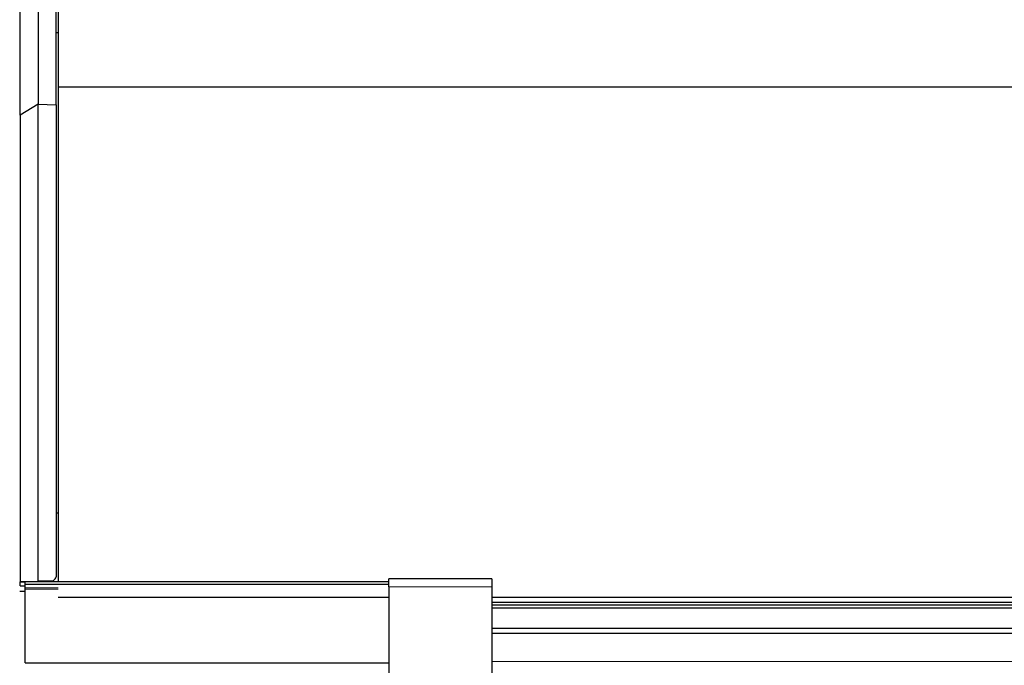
# Model space of a CAD drawing. Header units: inches. Extents: x 0 to 23760, y -13 to 16800.
# Tile 162 of 209: x 15609 to 16693, y 13230 to 13941. Entities that reach past the tile are written whole.
import ezdxf

# ---------------------------------------------------------------- set-up
doc = ezdxf.new("R2010")
doc.units = ezdxf.units.IN
doc.layers.add('254', color=7, linetype='Continuous', true_color=0xffffff)

msp = doc.modelspace()

# ---------------------------------------------------------------- linework, layer by layer
at = {"layer": '254', "color": 2, "linetype": 'Continuous', "lineweight": 25}
for p, q in [((15628.967, 14145.501), (15628.967, 13847.442)), ((15648.717, 13846.919), (15648.717, 14144.736)), ((15609.217, 13835.458), (15609.217, 14127.982)), ((15651.217, 13956.554), (15651.217, 13866.506)), ((15608.717, 13926.288), (15609.218, 13926.288)), ((15648.716, 13926.288), (15651.217, 13926.288)), ((15651.217, 13866.506), (15651.217, 13322.015)), ((15651.217, 13866.506), (17258.217, 13866.506)), ((15628.967, 13847.442), (15609.217, 13835.458)), ((15628.967, 13847.442), (15648.717, 13846.919)), ((15628.967, 13322.242), (15628.967, 13847.442)), ((15648.717, 13846.919), (15648.717, 13326.913)), ((15609.217, 13835.458), (15609.217, 13321.379)), ((15608.717, 13397.512), (15609.218, 13397.512)), ((15648.716, 13397.512), (15651.217, 13397.512)), ((15609.217, 13321.379), (15628.967, 13322.242)), ((15614.741, 13321.5), (15609.217, 13321.379)), ((15609.217, 13317.082), (15609.217, 13321.379)), ((15609.217, 13321.379), (15614.741, 13321.379)), ((15609.217, 13317.082), (15614.741, 13317.082)), ((15614.741, 13319.01), (15614.741, 13322.007)), ((15614.741, 13322.007), (16015.241, 13322.007)), ((15614.741, 13319.01), (16015.241, 13319.01)), ((15614.741, 13315.061), (15614.741, 13319.01)), ((15628.967, 13322.242), (15635.729, 13322.228)), ((15645.366, 13322.211), (15628.967, 13322.242)), ((15630.67, 13322.007), (15635.729, 13322.228)), ((15644.93, 13322.211), (15635.724, 13322.228)), ((15645.366, 13322.211), (15644.93, 13322.211)), ((15647.884, 13324.838), (15645.366, 13322.211)), ((16128.741, 13324.809), (16015.241, 13324.809)), ((16015.241, 13316.039), (16015.241, 13324.809)), ((16128.741, 13324.809), (16128.741, 13316.039)), ((15608.717, 13311.032), (15614.741, 13311.032)), ((15614.741, 13313.449), (15614.741, 13315.061)), ((15614.741, 13232.331), (15614.741, 13313.449)), ((16015.241, 13316.039), (16015.241, 13022.491)), ((16128.741, 13316.039), (16128.741, 13022.491)), ((15651.217, 13304.65), (16015.253, 13304.65)), ((16128.747, 13304.65), (17258.217, 13304.65)), ((16128.75, 13299.118), (17260.717, 13299.118)), ((16128.75, 13296.04), (17260.717, 13296.04)), ((16128.75, 13292.828), (17260.717, 13292.828)), ((16128.75, 13270.613), (17260.717, 13270.613)), ((16128.75, 13264.841), (17260.717, 13264.841)), ((15614.741, 13232.331), (16015.241, 13232.331))]:
    msp.add_line(p, q, dxfattribs=at)
at = {"layer": '254', "color": 110, "linetype": 'Continuous', "lineweight": 13}
for p, q in [((15614.741, 13315.061), (15651.218, 13315.061)), ((15614.741, 13313.449), (15651.218, 13313.449)), ((16128.741, 13316.039), (16015.241, 13316.039)), ((16128.75, 13233.783), (17260.717, 13233.783))]:
    msp.add_line(p, q, dxfattribs=at)
at = {"layer": '254', "color": 2, "linetype": 'Continuous', "lineweight": 25}
msp.add_ellipse((15645.717, 13326.919), major_axis=(-1.579, 2.556), ratio=0.9978722, start_param=3.39466149, end_param=4.15824304, dxfattribs=at)

doc.saveas('drawing.dxf')
